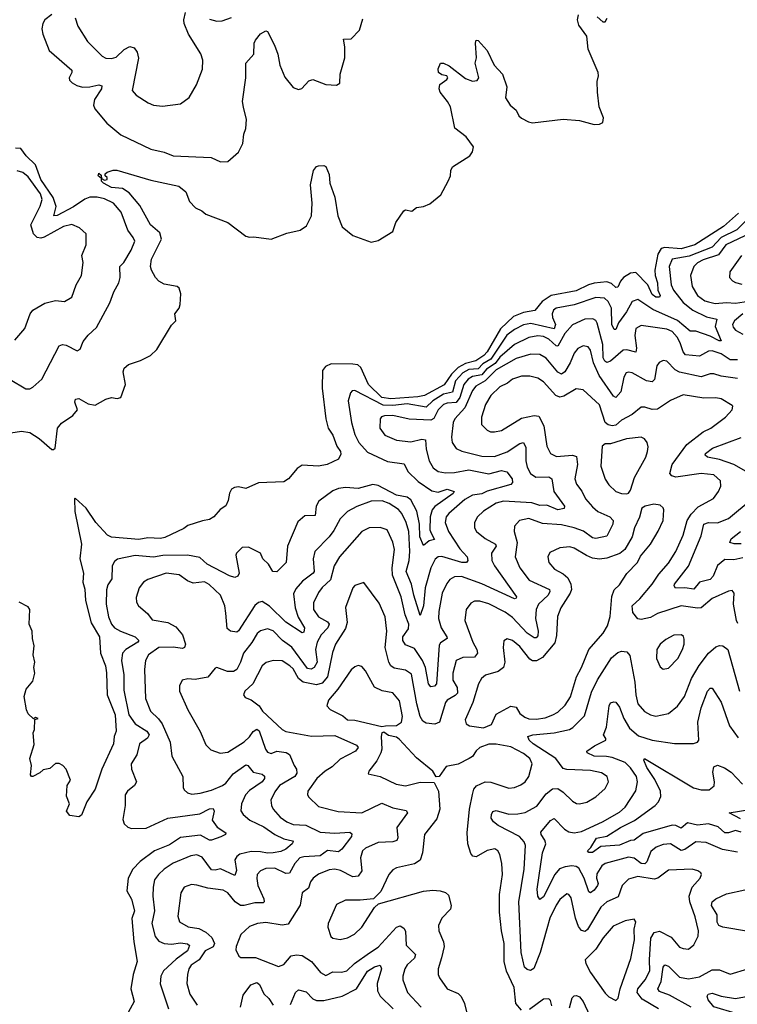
# Model space of a CAD drawing. Extents: x 1995161 to 2088924, y 769148 to 906007.
# Tile 186 of 256: x 2068158 to 2072114, y 804600 to 810025. Entities that reach past the tile are written whole.
import ezdxf

# ---------------------------------------------------------------- set-up
doc = ezdxf.new("R2010")
doc.units = 0

msp = doc.modelspace()

# ---------------------------------------------------------------- linework, layer by layer
at = {"layer": '0CON20XD'}
for points in [[(2068215, 807750), (2068265, 807717.5), (2068335, 807656.7), (2068345, 807656.7), (2068353.3, 807665), (2068367.5, 807775), (2068388.2, 807801.8), (2068451.9, 807845), (2068476.9, 807875), (2068462.7, 807917.3), (2068465.8, 807934.2), (2068485, 807937.5), (2068535, 807908.5), (2068575, 807901.8), (2068632.5, 807935), (2068665, 807943.1), (2068695, 807937.1), (2068715, 807942.9), (2068741.5, 808015), (2068729.4, 808085), (2068734.6, 808105.4), (2068758, 808125), (2068825, 808147.1), (2068880, 808175), (2068915, 808207.5), (2068995, 808342.2), (2069018.6, 808365), (2069014.3, 808405), (2069036.7, 808435), (2069043.3, 808455), (2069045.9, 808514.1), (2069037.9, 808545), (2069025.9, 808555.9), (2068955, 808568.1), (2068925.7, 808585), (2068907.3, 808605), (2068885.7, 808645), (2068879.8, 808665), (2068884, 808705), (2068939.2, 808815), (2068930.5, 808850.5), (2068880, 808895), (2068820.6, 809000.6), (2068760.9, 809070.9), (2068725, 809094.4), (2068665, 809100.6), (2068620, 809125), (2068610, 809135), (2068610, 809150), (2068590, 809165), (2068595, 809180), (2068608.3, 809168.3), (2068610, 809150), (2068625, 809140), (2068640, 809145), (2068640, 809155), (2068630, 809165), (2068630, 809175), (2068640, 809185), (2068673.9, 809196.1), (2068693.9, 809196.1), (2068881.4, 809141.4), (2069035, 809107.9), (2069075, 809076.2), (2069094, 809024), (2069127.9, 808987.9), (2069162.3, 808972.3), (2069185, 808954), (2069305, 808907.5), (2069405, 808832), (2069425, 808826.7), (2069449.3, 808829.3), (2069545, 808816.2), (2069631.7, 808848.3), (2069705, 808866), (2069740.2, 808889.8), (2069766.2, 808945), (2069770.4, 809015), (2069761.2, 809115), (2069778.8, 809195), (2069795, 809216.2), (2069805, 809220), (2069835, 809222.5), (2069845, 809216.7), (2069865, 809172.5), (2069868.6, 809125), (2069895, 809047.5), (2069911.5, 808945), (2069935, 808883.8), (2069995, 808836.7), (2070095, 808799.4), (2070135, 808808.9), (2070215, 808858.8), (2070232.1, 808907.9), (2070275, 808972.5), (2070285, 808976.7), (2070319.3, 808970.7), (2070345, 808990), (2070385, 808995.8), (2070419.3, 809010.7), (2070479.2, 809060.8), (2070519.4, 809135), (2070533.1, 809165), (2070535.6, 809195), (2070544.4, 809215), (2070640, 809275), (2070655, 809296.7), (2070660.6, 809325), (2070619.8, 809379.8), (2070557.7, 809427.7), (2070532.9, 809545), (2070517.1, 809575), (2070476.7, 809625), (2070471.2, 809645), (2070475, 809667.5), (2070513.3, 809695), (2070518, 809705), (2070513.3, 809715), (2070485, 809721.2), (2070466.7, 809735), (2070464.2, 809755), (2070477.5, 809785), (2070493.6, 809786.4), (2070525, 809771.1), (2070615, 809700.9), (2070655, 809686.9), (2070679.7, 809690.3), (2070689.2, 809705), (2070669.4, 809785), (2070677.1, 809815), (2070670.8, 809895), (2070675, 809912.5), (2070685, 809910), (2070735, 809856.2), (2070773.1, 809775), (2070820, 809725), (2070844.2, 809655), (2070835.8, 809595), (2070862, 809555), (2070895.7, 809525.7), (2070910, 809495), (2070925, 809482.5), (2070962.4, 809462.4), (2070985, 809457.7), (2071155, 809476.2), (2071245, 809468.8), (2071325, 809448.5), (2071355, 809448.6), (2071371.9, 809458.1), (2071375.6, 809485), (2071352.3, 809545), (2071342.9, 809625), (2071341.1, 809685), (2071349.2, 809715), (2071347.1, 809735), (2071292.7, 809862.7), (2071283.8, 809935), (2071240.8, 809995), (2071232.5, 810025), (2071238.3, 810051.7)], [(2068335, 810053.8), (2068296.2, 810025), (2068285.4, 810005), (2068280, 809975), (2068286.5, 809945), (2068321.1, 809855), (2068445, 809747.1), (2068445.8, 809734.2), (2068430.6, 809705), (2068432.7, 809692.7), (2068447.2, 809677.2), (2068472.4, 809662.4), (2068505, 809653.9), (2068545, 809654.6), (2068595, 809665.3), (2068610.3, 809660.3), (2068609.6, 809645), (2068571.2, 809585), (2068564.4, 809555), (2068573.1, 809533.1), (2068637.8, 809455), (2068715, 809390.6), (2068881.7, 809311.7), (2068955, 809295.5), (2069005, 809274.3), (2069213.9, 809266.1), (2069265, 809241.4), (2069305, 809244.2), (2069364.3, 809295.7), (2069387.9, 809342.1), (2069393.6, 809395), (2069404.5, 809425.5), (2069407.8, 809475), (2069392.5, 809542.5), (2069386.9, 809575), (2069405.5, 809705), (2069404.2, 809785), (2069448.5, 809835), (2069451.5, 809895), (2069457.9, 809912.1), (2069485, 809946.7), (2069515, 809963.3), (2069525, 809960), (2069563.3, 809885), (2069581.9, 809835), (2069591.5, 809775), (2069619.1, 809709.1), (2069665, 809651.2), (2069695, 809641.2), (2069713.9, 809646.1), (2069752.1, 809687.9), (2069775, 809696), (2069845, 809668), (2069905, 809663.8), (2069922.5, 809675), (2069924, 809725), (2069950, 809815), (2069951.2, 809875), (2069943, 809917), (2069985, 809920), (2070032.3, 809967.7), (2070049.5, 810030.5)], [(2068464.5, 810035), (2068479.1, 809989.1), (2068532.5, 809905), (2068613.8, 809823.8), (2068633.6, 809813.6), (2068665, 809811.5), (2068690.9, 809819.1), (2068735, 809861.4), (2068765, 809877.1), (2068789.7, 809869.7), (2068806.5, 809846.5), (2068813.2, 809813.2), (2068779.2, 809635), (2068799.7, 809609.7), (2068866.6, 809566.6), (2068895, 809554.4), (2068945, 809548.1), (2069045, 809562), (2069093, 809597), (2069133.5, 809666.5), (2069166.8, 809753.2), (2069167.5, 809802.5), (2069157, 809837), (2069089.6, 809945), (2069065.4, 810005), (2069062.5, 810025), (2069071.9, 810065)], [(2069205, 810028.5), (2069245, 810017.8), (2069275, 810018.1), (2069325, 810037.5)], [(2071340.7, 810040.7), (2071373, 810013), (2071385, 810012.5), (2071395.9, 810034.1)], [(2068105, 808041.8), (2068192, 807992), (2068215, 807991.5), (2068230, 808000), (2068280, 808045), (2068375, 808227.5), (2068394.3, 808235.7), (2068415, 808231.9), (2068475, 808200), (2068490.8, 808209.2), (2068508.3, 808251.7), (2068535, 808286.2), (2068580.9, 808329.1), (2068655.4, 808464.6), (2068677.1, 808525), (2068705.6, 808575), (2068711.5, 808605), (2068710.6, 808665), (2068731.9, 808688.1), (2068773.1, 808755), (2068792.2, 808805), (2068784.5, 808825), (2068754.2, 808865), (2068718.3, 808965), (2068676.2, 809015), (2068625, 809038.8), (2068585, 809047), (2068545, 809047.3), (2068516.5, 809036.5), (2068455.6, 808994.4), (2068365, 808946.8), (2068346.2, 808945), (2068360.2, 808995), (2068342.1, 809045), (2068275.1, 809145), (2068245.7, 809225), (2068193.7, 809275), (2068165.4, 809315), (2068135, 809316.8)], [(2068130.9, 808259.1), (2068186.8, 808323.2), (2068215.8, 808405), (2068231.2, 808425), (2068297.7, 808462.3), (2068355, 808477.1), (2068405, 808472.9), (2068445, 808496), (2068468.8, 808565), (2068498.5, 808615), (2068507.4, 808687.4), (2068501.5, 808725), (2068525.6, 808785), (2068524.2, 808845), (2068487.8, 808877.8), (2068445, 808897.5), (2068400.6, 808885), (2068293.9, 808826.1), (2068275, 808821.3), (2068254.5, 808825), (2068234.7, 808845), (2068218.9, 808895), (2068271.6, 808998.4), (2068282.1, 809035), (2068273.9, 809065), (2068205, 809158.5), (2068175, 809183.5), (2068145, 809192.5)], [(2072121.1, 808958.9), (2072038.4, 808885), (2071880.4, 808785), (2071805, 808763.1), (2071715, 808770.3), (2071694.9, 808765.1), (2071676.2, 808733.8), (2071658.9, 808645), (2071661.5, 808615), (2071674.8, 808575), (2071675.2, 808535), (2071688.2, 808505), (2071684.4, 808495.6), (2071665, 808496), (2071645, 808510.8), (2071620.6, 808565), (2071555, 808632.8), (2071525, 808628.1), (2071487.6, 808605), (2071469.3, 808585), (2071455, 808551.4), (2071445, 808549.5), (2071421.2, 808571.2), (2071395, 808580.5), (2071325, 808573.5), (2071293.8, 808563.8), (2071225, 808531.3), (2071087.2, 808505), (2071038.1, 808471.9), (2070997.7, 808422.2), (2070935, 808411.8), (2070880.9, 808389.1), (2070808.5, 808321.5), (2070734.5, 808195), (2070717, 808175), (2070672.5, 808145), (2070615, 808130.6), (2070575, 808109.5), (2070537.9, 808072.1), (2070497.3, 808012.7), (2070390.6, 807955), (2070353.2, 807946.8), (2070205, 807935.4), (2070155, 807943.9), (2070081.8, 808015), (2070039.3, 808109.3), (2070022.6, 808122.6), (2069995, 808127), (2069875, 808128.1), (2069844.5, 808115), (2069827.4, 808092.6), (2069825.2, 807995), (2069845.4, 807825.4), (2069858.1, 807775), (2069884.3, 807735), (2069906.2, 807675), (2069927.5, 807645), (2069929.3, 807630.7), (2069916.4, 807603.6), (2069852.5, 807575), (2069805, 807565.7), (2069715, 807570.8), (2069687.9, 807552.1), (2069640, 807495), (2069615, 807478.8), (2069475, 807472.5), (2069405, 807441.2), (2069365, 807452), (2069342.3, 807447.7), (2069325, 807437.5), (2069314.1, 807415.9), (2069308, 807375), (2069295, 807346.7), (2069264.3, 807325.7), (2069228.8, 807285), (2069205, 807270.8), (2069165.8, 807264.2), (2069085, 807237.5), (2069062.5, 807222.5), (2068958.6, 807171.4), (2068935, 807165.6), (2068865, 807169.4), (2068815, 807160.4), (2068665, 807173.5), (2068642.9, 807185), (2068577.1, 807255), (2068525, 807332.9), (2068465, 807388.8), (2068460, 807385), (2068462.4, 807315), (2068499.2, 807135), (2068490.3, 807055), (2068510, 806975), (2068505.8, 806925.8), (2068517.8, 806887.8), (2068520.5, 806825), (2068552.7, 806702.7), (2068598.3, 806625), (2068603.8, 806535), (2068630.5, 806465), (2068636.4, 806426.4), (2068640.8, 806305), (2068684, 806195), (2068690, 806105), (2068678.8, 806075), (2068675.6, 806035), (2068610.6, 805895), (2068573.8, 805785), (2068528.8, 805715), (2068498.3, 805641.7), (2068485, 805633.3), (2068435, 805640), (2068416.7, 805665), (2068432.5, 805705), (2068417, 805747), (2068420, 805805), (2068437.5, 805835), (2068413.8, 805895), (2068396.4, 805916.4), (2068375, 805927.5), (2068355, 805926.7), (2068325, 805900), (2068288.3, 805891.7), (2068270, 805875), (2068230, 805855), (2068222.5, 805855), (2068217.5, 805865), (2068224, 805915), (2068214.4, 805955), (2068238.3, 806031.7), (2068233.3, 806095), (2068240, 806115), (2068241.7, 806168.3), (2068260, 806175), (2068245, 806180), (2068235, 806172.5), (2068205, 806201.2), (2068195, 806222.5), (2068183.3, 806296.7), (2068193.3, 806336.7), (2068230, 806380), (2068242.5, 806425), (2068236.7, 806455), (2068241.2, 806485), (2068232, 806525), (2068237.5, 806575), (2068228, 806615), (2068226.8, 806656.8), (2068211.4, 806695), (2068214.3, 806775), (2068205, 806789.2), (2068156.2, 806815)], [(2072176.7, 808933.3), (2072112.2, 808867.8), (2072024.6, 808825.4), (2071975, 808771.8), (2071848.2, 808721.8), (2071755.5, 808705), (2071737.6, 808665), (2071750.4, 808565), (2071762.9, 808535), (2071815, 808467.2), (2071868.2, 808425), (2071945, 808388.5), (2072000.5, 808375), (2071991.2, 808335), (2072026, 808255), (2072014.3, 808255), (2071965, 808282.1), (2071885, 808309.1), (2071855, 808308.8), (2071785, 808368.3), (2071648.5, 808428.5), (2071565, 808482.9), (2071535, 808471.8), (2071502.4, 808415), (2071458.6, 808355), (2071445, 808318), (2071435, 808317.5), (2071423.3, 808345), (2071420, 808435), (2071402.9, 808472.9), (2071381.6, 808491.6), (2071335, 808493.8), (2071215.5, 808454.5), (2071115, 808436.4), (2071101.3, 808425), (2071092.7, 808405), (2071094.8, 808385), (2071111.7, 808345), (2071105, 808321.9), (2070975, 808351.3), (2070935, 808343.7), (2070885, 808318), (2070843.3, 808286.7), (2070754.6, 808155), (2070711.7, 808128.3), (2070685, 808102.1), (2070635, 808097.2), (2070601.5, 808078.5), (2070560.2, 808035), (2070545, 807973.3), (2070495, 807962), (2070435.1, 807924.9), (2070399.4, 807889.4), (2070295, 807908.2), (2070215, 807898.8), (2070161.9, 807901.9), (2070005, 807981.1), (2069990.7, 807979.3), (2069981.1, 807968.9), (2069968.2, 807925), (2069987.2, 807805), (2070005, 807740), (2070027.1, 807695), (2070075, 807641.8), (2070185, 807590.6), (2070277.2, 807577.2), (2070298.8, 807535), (2070355, 807480), (2070429.3, 807429.3), (2070465, 807422.7), (2070515, 807438.4), (2070554.2, 807425), (2070547.8, 807415), (2070447, 807343), (2070432.5, 807325), (2070420.1, 807285), (2070419.8, 807215), (2070426.7, 807195), (2070445, 807161.2), (2070415, 807153.7), (2070385, 807128), (2070363.4, 807175), (2070361.9, 807245), (2070346.6, 807316.6), (2070315, 807380), (2070294.6, 807394.6), (2070235, 807406), (2070135, 807458.7), (2070105, 807463.7), (2070025, 807441.4), (2069955, 807447), (2069915, 807442.7), (2069885, 807429.2), (2069807.1, 807372.9), (2069792.1, 807345), (2069787.1, 807292.9), (2069729.4, 807290.6), (2069691.3, 807258.7), (2069635.4, 807125), (2069626.7, 807035), (2069575, 806982), (2069554.5, 806984.5), (2069529.5, 807025), (2069499.5, 807055), (2069485, 807086.2), (2069419.1, 807119.1), (2069385, 807117.1), (2069354.2, 807085), (2069350.6, 807075), (2069368.9, 806975), (2069361.1, 806958.9), (2069345, 806952.2), (2069315, 806961.2), (2069192.2, 807025), (2069151.8, 807061.8), (2069084.1, 807074.1), (2068946.5, 807073.5), (2068895, 807064.1), (2068795, 807072), (2068698.1, 807051.9), (2068680.1, 807039.9), (2068668.2, 807015), (2068666.1, 806943.9), (2068645, 806911.2), (2068637, 806883), (2068635.4, 806805), (2068647.1, 806735), (2068663.8, 806695), (2068680.6, 806675), (2068714.3, 806655), (2068795, 806624.7), (2068814.6, 806605), (2068810.4, 806595), (2068744.2, 806555.8), (2068725.7, 806534.3), (2068719.7, 806495), (2068733.2, 806415), (2068731.5, 806331.5), (2068759.7, 806195), (2068794.6, 806145), (2068858.5, 806105), (2068871.2, 806085), (2068863, 806067), (2068819.6, 806035), (2068804.7, 805975), (2068773.1, 805925), (2068774.6, 805895), (2068801.5, 805825), (2068791.1, 805805), (2068751.8, 805775), (2068738.9, 805755), (2068739.6, 805695), (2068727.5, 805617.5), (2068734.4, 805595), (2068755.3, 805575.3), (2068775, 805568.4), (2068855, 805570.8), (2068975.6, 805625), (2069151.3, 805648.7), (2069205, 805676.2), (2069225, 805679.2), (2069230, 805665), (2069220, 805615), (2069246.2, 805576.2), (2069294.3, 805545), (2069291.9, 805535), (2069267.5, 805522.5), (2069215, 805503.5), (2069205, 805503.6), (2069155, 805532.4), (2069045, 805518.8), (2068985, 805479.5), (2068900.9, 805445), (2068823, 805387), (2068782.4, 805345), (2068755.8, 805295), (2068748.7, 805225), (2068775, 805179.2), (2068791.8, 805115), (2068777.2, 805072.8), (2068787.8, 804945), (2068805.6, 804835), (2068783.6, 804765), (2068770.5, 804685), (2068788.9, 804615), (2068756.7, 804555)], [(2072155.8, 808834.2), (2072051.6, 808785), (2072010.8, 808729.2), (2071925, 808701.7), (2071894.6, 808685), (2071874.7, 808665), (2071855.3, 808615), (2071865.4, 808555), (2071895, 808506.2), (2071935, 808476.9), (2071955, 808469.7), (2071991.8, 808461.8), (2072055, 808467.4), (2072105, 808464), (2072175.7, 808475)], [(2072137.5, 808725), (2072073.1, 808635), (2072070.6, 808605), (2072086.7, 808586.7), (2072105, 808577.3), (2072138.3, 808568.3)], [(2072115, 808151.1), (2072075, 808151.7), (2072025, 808184.3), (2071975, 808199.8), (2071955, 808198.4), (2071905, 808170.6), (2071829.1, 808179.1), (2071815.2, 808195.2), (2071800, 808245), (2071783.3, 808275), (2071755, 808306.4), (2071725, 808320.5), (2071585, 808340.4), (2071555, 808324.3), (2071548.4, 808285), (2071559.3, 808215), (2071555, 808193.6), (2071505, 808205.2), (2071485, 808203.9), (2071415, 808143.4), (2071395, 808136.1), (2071383.7, 808143.7), (2071375, 808161.9), (2071372.3, 808235), (2071342.3, 808352.3), (2071335, 808366.9), (2071317.3, 808377.3), (2071274, 808375), (2071205, 808343.2), (2071163.1, 808296.9), (2071125, 808226.2), (2071115, 808227.2), (2071075.3, 808265.3), (2071045, 808280.4), (2071015, 808283.7), (2070965, 808274), (2070885, 808235.7), (2070805, 808165.4), (2070778.4, 808131.6), (2070731.2, 808098.8), (2070705, 808067.7), (2070655, 808059.1), (2070630.9, 808045), (2070607.3, 808015), (2070585, 807944.2), (2070565, 807915.4), (2070515, 807913), (2070494.9, 807905.1), (2070465, 807876), (2070441.4, 807828.6), (2070425, 807817.8), (2070305, 807823.8), (2070215, 807844), (2070168.5, 807841.5), (2070152.6, 807837.4), (2070145, 807826.7), (2070142.7, 807775), (2070170.8, 807735), (2070235, 807708.5), (2070315, 807700), (2070375, 807714.7), (2070395, 807709.6), (2070399.4, 807659.4), (2070416, 807595), (2070437.3, 807555), (2070465, 807536), (2070505, 807529.2), (2070555, 807530), (2070635, 807544.8), (2070745, 807522.2), (2070815, 807542), (2070843, 807533), (2070872.5, 807495), (2070874.1, 807475), (2070865.9, 807464.1), (2070735, 807426.9), (2070705, 807413), (2070655.1, 807404.9), (2070612.3, 807382.3), (2070523.8, 807305), (2070509.6, 807285), (2070504.1, 807255), (2070521.9, 807205), (2070585, 807109.6), (2070625.2, 807065.2), (2070629.2, 807045), (2070620.8, 807035), (2070595.9, 807034.1), (2070485, 807067.8), (2070465, 807064.7), (2070448, 807052), (2070425, 807005.6), (2070392.8, 806895), (2070385, 806796), (2070365, 806742), (2070330.1, 806855), (2070319, 806915), (2070288, 806985), (2070305.5, 807045), (2070309, 807095), (2070302.7, 807205), (2070288, 807255), (2070265, 807303.6), (2070246.9, 807326.9), (2070195, 807358.6), (2070156, 807374), (2070095, 807372.4), (2070016.7, 807343.3), (2069964.4, 807315), (2069924.3, 807275.7), (2069890.1, 807209.9), (2069865, 807175.5), (2069785.5, 807095), (2069775.3, 807054.7), (2069780.9, 806985), (2069776.8, 806975), (2069718, 806932), (2069680, 806890), (2069668.2, 806861.8), (2069677.6, 806785), (2069693.6, 806733.6), (2069727.5, 806675), (2069725, 806651.2), (2069715, 806646.2), (2069625, 806706), (2069535, 806794.1), (2069495, 806819.5), (2069475, 806814.5), (2069455, 806798.2), (2069365, 806658.1), (2069355, 806651.1), (2069320, 806655), (2069301.3, 806671.3), (2069295.2, 806755.3), (2069288.2, 806795), (2069265.4, 806855), (2069203.6, 806913.7), (2069177.2, 806927.2), (2069115, 806920.5), (2069084, 806934), (2069037.2, 806967.2), (2068965, 806975.4), (2068865, 806941.1), (2068841.4, 806925), (2068816, 806894), (2068800.6, 806840.6), (2068802.9, 806815), (2068812.3, 806795), (2068863.3, 806753.3), (2068887.8, 806717.8), (2068975, 806703.9), (2069019.7, 806679.7), (2069056.6, 806635), (2069072.1, 806585), (2069067.5, 806565), (2069055, 806560.4), (2069005, 806568.2), (2068924.5, 806565.5), (2068868.9, 806525), (2068851.5, 806495), (2068845.4, 806444.6), (2068850.9, 806285), (2068879.2, 806215), (2068923.4, 806173.4), (2068943.7, 806145), (2068988.2, 806045), (2068997, 805967), (2069058, 805855), (2069060, 805795), (2069065, 805781.2), (2069083.3, 805765), (2069107.9, 805757.9), (2069152.7, 805762.7), (2069215, 805779), (2069275.6, 805805), (2069295, 805817.9), (2069335, 805870.4), (2069405, 805920), (2069415, 805915.8), (2069445, 805879.6), (2069495, 805867.1), (2069506.9, 805856.9), (2069507.3, 805845), (2069494.7, 805825), (2069425, 805777.9), (2069403.2, 805755), (2069380.6, 805705), (2069376.8, 805666.8), (2069390.5, 805645), (2069427.8, 805615), (2069505, 805577.3), (2069565, 805536.1), (2069615, 805511.1), (2069661.4, 805501.4), (2069665.5, 805495), (2069659.6, 805485), (2069625, 805454.8), (2069598, 805442), (2069555, 805435.2), (2069525, 805432.1), (2069485, 805440.4), (2069435, 805441.2), (2069372.7, 805427.3), (2069355.2, 805414.7), (2069345, 805396.7), (2069352.7, 805337.3), (2069345, 805309.2), (2069265, 805347.2), (2069235, 805338.8), (2069215, 805340.8), (2069165, 805410.8), (2069135, 805424), (2069102.6, 805417.4), (2069005, 805378), (2068955, 805345.4), (2068922.7, 805315), (2068901.8, 805285), (2068894, 805246), (2068892.8, 805195), (2068901.4, 805115), (2068887.6, 805045), (2068905, 804974.2), (2068925, 804947.9), (2068954.8, 804934.8), (2068995, 804930.9), (2069045, 804938.6), (2069083, 804933), (2069094.5, 804924.5), (2069082.7, 804895), (2069020.5, 804849.5), (2068951.1, 804785), (2068935.5, 804755), (2068933.2, 804713.2), (2068979.1, 804575)], [(2072145, 808404.1), (2072098.9, 808365), (2072088.4, 808345), (2072090.4, 808330.4), (2072103.6, 808315), (2072145, 808292.3)], [(2072115, 808048.1), (2072025, 808060.9), (2071985, 808073.8), (2071965, 808073.9), (2071915, 808057.2), (2071795, 808083.8), (2071770.8, 808095), (2071725, 808144.4), (2071705, 808146.7), (2071683.3, 808136.7), (2071671.2, 808118.8), (2071657.3, 808042.7), (2071645, 808029.5), (2071614.4, 808035), (2071535, 808078.8), (2071515, 808083.5), (2071501.5, 808078.5), (2071487.7, 808055), (2071471.3, 807975), (2071445, 807944.3), (2071430.8, 807950.8), (2071352.1, 808065), (2071321.6, 808135), (2071304.7, 808204.7), (2071291.7, 808221.7), (2071265, 808228.8), (2071235, 808213.5), (2071215, 808186.9), (2071192.4, 808135), (2071163.5, 808085), (2071145, 808071.6), (2071125, 808082.8), (2071061, 808161), (2071025, 808181.2), (2070975, 808182.5), (2070895, 808157.8), (2070785.7, 808095), (2070724.5, 808035.5), (2070673.6, 808006.4), (2070655, 807981.1), (2070613, 807887), (2070556.2, 807825), (2070546.9, 807805), (2070537.7, 807725), (2070541.8, 807695), (2070565, 807663.3), (2070595, 807648.2), (2070705, 807620.3), (2070775, 807618.8), (2070845, 807643.6), (2070915, 807689.2), (2070936, 807695), (2070948.3, 807668.3), (2070948.4, 807595), (2070955, 807559.2), (2070974.6, 807525), (2071004.3, 807505), (2071075, 807505.5), (2071090.8, 807495), (2071102, 807425), (2071162.2, 807345), (2071159.1, 807330.9), (2071125.3, 807324.7), (2071065, 807350.4), (2071025, 807348.7), (2070982.2, 807362.2), (2070825, 807372.9), (2070785, 807361.1), (2070715, 807317.9), (2070682.5, 807285), (2070665.6, 807255), (2070665.6, 807225), (2070676.9, 807205), (2070725, 807166.1), (2070781.1, 807135), (2070784.5, 807125), (2070759.4, 807085), (2070761.6, 807045), (2070776.3, 807015), (2070897.1, 806845), (2070895, 806837.5), (2070885, 806834.5), (2070705, 806917.2), (2070593.1, 806956.9), (2070554.7, 806955.3), (2070529.3, 806940.7), (2070512, 806918), (2070487.3, 806865), (2070468.1, 806765), (2070467.3, 806725), (2070482.3, 806675), (2070513.6, 806625), (2070514.4, 806615), (2070477.6, 806592.4), (2070470.4, 806579.6), (2070456.4, 806365), (2070445, 806353.3), (2070425, 806350), (2070412.3, 806365), (2070395.2, 806455), (2070379.6, 806495), (2070335, 806560.6), (2070285, 806581.4), (2070270, 806605), (2070269.5, 806625), (2070301.1, 806668.9), (2070302.9, 806695), (2070282.7, 806745), (2070262, 806845), (2070213.7, 806965), (2070211.9, 807005), (2070223.5, 807105), (2070215, 807146), (2070197.3, 807187.3), (2070184.4, 807215), (2070145, 807227.9), (2070085, 807224.6), (2070045, 807204.6), (2069920.7, 807065), (2069891.8, 807015), (2069871.7, 806938.3), (2069825, 806896.2), (2069805, 806868.9), (2069777.8, 806812.2), (2069778, 806775), (2069804.7, 806735), (2069855, 806707.6), (2069863.5, 806695), (2069856.2, 806675), (2069820.7, 806635), (2069797.3, 806595), (2069789.6, 806555), (2069797.4, 806485), (2069781.1, 806455), (2069765, 806446.4), (2069745, 806450.3), (2069658.3, 806568.3), (2069607.7, 806605), (2069555, 806657.3), (2069525, 806669.1), (2069485, 806658.2), (2069467.3, 806642.8), (2069437.3, 806592.7), (2069391.1, 806535), (2069375, 806486), (2069354.7, 806445.3), (2069337.2, 806432.8), (2069303.8, 806433.8), (2069245, 806455.7), (2069235, 806452), (2069195, 806401.9), (2069125, 806390), (2069085, 806393.3), (2069054.6, 806385.4), (2069039.4, 806355), (2069040, 806325), (2069085, 806222), (2069153.9, 806103.9), (2069185, 806028.8), (2069212.4, 806002.4), (2069263.8, 805983.8), (2069305, 805989.2), (2069395, 806045.3), (2069425, 806073.1), (2069445, 806102.7), (2069465, 806116.7), (2069477.5, 806107.5), (2069513.3, 806005), (2069525, 805989.6), (2069545, 805981.8), (2069575.9, 805994.1), (2069627.9, 805987.9), (2069645, 805976.9), (2069670.4, 805915), (2069684.4, 805895), (2069686.9, 805873.1), (2069674.7, 805855), (2069591.1, 805805), (2069565, 805771.1), (2069543.6, 805725), (2069546.4, 805695), (2069556.4, 805675), (2069595, 805631.8), (2069630.6, 805605), (2069665, 805590), (2069736.3, 805586.3), (2069815, 805549), (2069896.2, 805543.8), (2069978, 805548), (2069989.7, 805539.7), (2069987.8, 805525), (2069933.8, 805455), (2069915, 805440), (2069855, 805447.5), (2069815, 805417.6), (2069725, 805413.4), (2069703.3, 805406.7), (2069675, 805376.4), (2069645, 805321.8), (2069625, 805321.2), (2069565, 805349.3), (2069515, 805348.8), (2069485, 805336.2), (2069467.9, 805315), (2069466.1, 805293.9), (2069471.9, 805255), (2069505, 805181.2), (2069506.2, 805165), (2069500.3, 805159.7), (2069455, 805159.7), (2069395, 805143.9), (2069375, 805144.3), (2069345.9, 805165), (2069305, 805213.8), (2069280.5, 805229.5), (2069195, 805239.7), (2069135, 805257.1), (2069105, 805259.5), (2069065.8, 805245), (2069046.2, 805213.8), (2069030, 805085), (2069038.9, 805055), (2069086.4, 805026.3), (2069145, 805017.5), (2069185, 804997.8), (2069217.7, 804967.7), (2069232.7, 804935), (2069224.2, 804915.8), (2069180, 804895), (2069148.1, 804845), (2069103.9, 804815), (2069090.9, 804795), (2069082.7, 804765), (2069080, 804715), (2069096.2, 804655), (2069136.5, 804595)], [(2072117.5, 806697.5), (2072109.5, 806715), (2072094, 806805), (2072096.7, 806865), (2072085, 806879.2), (2072065, 806876.7), (2071975, 806835.4), (2071915.5, 806784.5), (2071895, 806782.2), (2071805, 806795.9), (2071675, 806752.5), (2071635, 806731.3), (2071585, 806719.6), (2071565, 806723.3), (2071539, 806759), (2071533.6, 806796.4), (2071576.4, 806833.6), (2071644.4, 806915.6), (2071680.7, 806969.3), (2071735, 807030.5), (2071775.3, 807095), (2071816.2, 807185), (2071838.6, 807265), (2071858.9, 807301.1), (2071898.8, 807341.2), (2071982.6, 807387.4), (2072010, 807425), (2072022.9, 807455), (2072020.8, 807485), (2071985, 807516.9), (2071915, 807524.1), (2071775.3, 807505.3), (2071752.4, 807512.4), (2071741.9, 807525), (2071755.4, 807575), (2071836, 807684), (2071925, 807754.6), (2071967.8, 807775), (2072049.2, 807835), (2072086, 807875), (2072090, 807895), (2072085, 807900), (2072025, 807935.4), (2071995, 807941.1), (2071929.5, 807939.5), (2071815, 807957.9), (2071745, 807926.2), (2071675, 807878.6), (2071645, 807876.6), (2071605, 807890.4), (2071585, 807889.5), (2071535, 807849.1), (2071475, 807818.7), (2071445, 807790.3), (2071425, 807786.4), (2071402.9, 807792.9), (2071386.3, 807806.3), (2071355, 807902.2), (2071265, 807985.5), (2071225, 807990.9), (2071158.6, 807951.4), (2071135, 807945.7), (2071114.5, 807954.5), (2071045, 808030.5), (2071015, 808050.4), (2070970.5, 808060.5), (2070925, 808060.6), (2070875, 808044.7), (2070847.1, 808022.9), (2070805, 808002.5), (2070756.1, 807955), (2070725.3, 807905), (2070703.2, 807835), (2070704.5, 807795), (2070735, 807762.9), (2070753.8, 807753.8), (2070775, 807754.6), (2070815, 807761.5), (2070925, 807830), (2070995, 807844.7), (2071019.8, 807839.8), (2071047.8, 807787.8), (2071063.9, 807675), (2071083.5, 807635), (2071118, 807618), (2071205, 807626.5), (2071227.6, 807617.6), (2071233.5, 807575), (2071218.2, 807495), (2071227.3, 807465), (2071257.3, 807427.3), (2071277.5, 807385), (2071315, 807340.4), (2071345, 807315.9), (2071410.6, 807285), (2071429.1, 807265), (2071427.1, 807245), (2071395, 807179.6), (2071335, 807166.5), (2071315, 807170.8), (2071266.3, 807206.3), (2071215, 807224.4), (2071145, 807242.5), (2071039.4, 807249.4), (2070965, 807276), (2070914, 807265), (2070886.7, 807235), (2070883.5, 807205), (2070900.8, 807145), (2070890.4, 807065), (2070916.1, 807005), (2070966.5, 806936.5), (2071078.5, 806885), (2071080.8, 806875), (2071070.9, 806855), (2071017.8, 806805), (2071005, 806776), (2071001.7, 806725), (2071016.8, 806655), (2071015, 806630), (2071005, 806619.1), (2070995, 806619.6), (2070955, 806644.8), (2070875, 806731), (2070835, 806760.4), (2070745, 806805.9), (2070695, 806821.2), (2070665, 806821.1), (2070645, 806810.8), (2070618.9, 806775), (2070611.2, 806715), (2070656.1, 806595), (2070678.2, 806555), (2070681.5, 806535), (2070665, 806512.5), (2070601.5, 806511.5), (2070564.5, 806495), (2070546.7, 806425), (2070546.4, 806386.4), (2070570, 806345), (2070571.6, 806315), (2070559, 806301), (2070515, 806276.6), (2070505, 806263.5), (2070473, 806155), (2070446.9, 806143.1), (2070399.4, 806149.4), (2070379.9, 806159.9), (2070365.7, 806185.7), (2070346.7, 806255), (2070318.2, 806418.2), (2070285, 806441.9), (2070221.8, 806451.8), (2070205, 806464.2), (2070192.7, 806485), (2070172.7, 806565), (2070181.8, 806655), (2070172.9, 806735), (2070140.5, 806810.5), (2070055, 806923.3), (2070005, 806908), (2069994.4, 806895), (2069953.7, 806786.3), (2069962.9, 806702.9), (2069955, 806671.1), (2069898.8, 806585), (2069882.3, 806537.7), (2069854.8, 806405), (2069825, 806368.5), (2069795, 806359.7), (2069720.8, 806375), (2069695.7, 806395), (2069665, 806448.5), (2069647.9, 806465), (2069605, 806491.8), (2069555, 806494.6), (2069516.9, 806483.1), (2069495, 806465.7), (2069443.8, 806366.2), (2069400, 806325), (2069391.8, 806305), (2069401, 806291), (2069435, 806277.5), (2069477.5, 806245), (2069496.7, 806215), (2069604.3, 806115), (2069625, 806103.5), (2069766.5, 806076.5), (2069895, 806080.8), (2070015, 806028)], [(2068085, 807744.3), (2068168.3, 807758.3), (2068215, 807750)], [(2071505, 807412.5), (2071515, 807416.2), (2071525, 807433.3), (2071547.6, 807502.4), (2071609.6, 807615), (2071619.1, 807645), (2071622.1, 807672.1), (2071616.9, 807695), (2071602.5, 807715), (2071585, 807725.5), (2071504.1, 807715.9), (2071415, 807688.2), (2071385, 807688.6), (2071370, 807675), (2071360.9, 807565), (2071385, 807494.2), (2071405, 807461.4), (2071444, 807425), (2071475, 807414.4), (2071505, 807412.5)], [(2072162.2, 807535), (2072094.9, 807574.9), (2072015, 807601.1), (2071949.2, 807615), (2071937.8, 807625), (2071939.5, 807635), (2071976.9, 807665), (2072135, 807722.5)], [(2072145, 807059.7), (2072095, 807049.7), (2072045, 807050), (2072005, 807016.9), (2071981.5, 806958.5), (2071965, 806940), (2071905.6, 806925), (2071875, 806887.1), (2071825.2, 806895.2), (2071773.5, 806893.5), (2071765.6, 806905), (2071768.5, 806915), (2071845, 807014.5), (2071915, 807180.6), (2071930.4, 807245), (2071955, 807254.8), (2072005, 807252.9), (2072065, 807276.1), (2072195.2, 807384.7)], [(2070715, 806123.6), (2070759, 806141), (2070785, 806197.8), (2070865, 806242.2), (2070895, 806237.1), (2070915, 806203.1), (2070942.3, 806182.3), (2070965, 806173.1), (2071005, 806170.4), (2071055, 806177.7), (2071097.5, 806195), (2071125, 806210.5), (2071165, 806247.8), (2071195.4, 806295), (2071227.7, 806405), (2071255, 806456), (2071295, 806555.7), (2071374.7, 806645.3), (2071398.2, 806685), (2071413.4, 806736.6), (2071423.3, 806846.7), (2071435, 806883.8), (2071465, 806912), (2071505.5, 806974.5), (2071563.1, 807035), (2071581.1, 807068.9), (2071635.6, 807135), (2071677.5, 807207.5), (2071705.4, 807265), (2071708.6, 807325), (2071705, 807336.2), (2071689.3, 807349.3), (2071653.6, 807356.4), (2071605.6, 807344.4), (2071586.9, 807333.1), (2071575, 807283.3), (2071547.1, 807225), (2071534.6, 807175.4), (2071493.3, 807106.7), (2071466.3, 807083.7), (2071395, 807057.5), (2071355, 807052.1), (2071315, 807058.5), (2071282.1, 807072.1), (2071215, 807113.5), (2071191.1, 807121.1), (2071135.8, 807115.8), (2071079.8, 807090.2), (2071068.8, 807065), (2071074.5, 807035), (2071106.7, 806996.7), (2071155, 806972), (2071180.2, 806950.2), (2071197.1, 806915), (2071199.4, 806885), (2071192.8, 806865), (2071141.5, 806785), (2071122.7, 806737.3), (2071117.8, 806632.2), (2071109, 806591), (2071039.8, 806510.2), (2071007.1, 806492.9), (2070985, 806493.3), (2070971, 806501), (2070915, 806571.8), (2070875, 806604.5), (2070845, 806612.9), (2070827, 806603), (2070823.3, 806566.7), (2070832.3, 806485), (2070824.7, 806455.3), (2070796.5, 806433.5), (2070726.4, 806413.6), (2070704.8, 806395.3), (2070687.7, 806365), (2070656.8, 806263.2), (2070613.1, 806166.9), (2070618.9, 806145), (2070636.9, 806135), (2070715, 806123.6)], [(2072135, 807137.2), (2072097.1, 807137.1), (2072072.9, 807145), (2072080.9, 807165), (2072131.3, 807205)], [(2071705, 806446), (2071735, 806452.9), (2071785.5, 806505), (2071812.2, 806555), (2071821.4, 806585), (2071821.7, 806611.7), (2071816.9, 806626.9), (2071805.6, 806635.6), (2071765, 806634.3), (2071720.2, 806609.8), (2071688.1, 806585), (2071670.5, 806555), (2071667.8, 806505), (2071688.9, 806458.9), (2071705, 806446)], [(2071679.4, 804575), (2071588.9, 804628.9), (2071562.9, 804665), (2071566.1, 804685), (2071606.5, 804735), (2071632, 804785), (2071629.4, 804845), (2071638.1, 804965), (2071655, 804996.2), (2071685, 805002), (2071750.1, 804970.1), (2071795.4, 804915.4), (2071815, 804906.9), (2071845, 804904.4), (2071875, 804928), (2071898.2, 804975), (2071900.4, 805005), (2071882.6, 805082.6), (2071852.7, 805165), (2071848.8, 805195), (2071865.2, 805244.8), (2071909.2, 805295), (2071916.7, 805315), (2071913.8, 805323.8), (2071896.7, 805335), (2071864.4, 805344.4), (2071735, 805339.5), (2071675.4, 805295), (2071655, 805289), (2071565, 805304.2), (2071515, 805288.8), (2071479.6, 805255), (2071457.2, 805192.8), (2071395.2, 805164.8), (2071362.5, 805135), (2071287.7, 805012.3), (2071275, 805001.8), (2071255, 805007.3), (2071239.5, 805029.5), (2071221.9, 805075), (2071197.4, 805187.4), (2071186, 805205), (2071175, 805208.6), (2071135, 805176.5), (2071115, 805146.7), (2071080.5, 805075), (2071064, 805015), (2071027.4, 804885), (2070992.6, 804797.4), (2070974.4, 804785.6), (2070955, 804791.8), (2070940.8, 804805), (2070922.9, 804885), (2070909.5, 805165), (2070938.6, 805345), (2070946.5, 805475), (2070939.1, 805495), (2070912.9, 805525), (2070796.7, 805585), (2070769.4, 805605), (2070757.8, 805625), (2070758.5, 805645), (2070767.2, 805662.8), (2070785, 805668.5), (2070855, 805648.3), (2070905, 805648.8), (2070945, 805657.1), (2071008.4, 805691.6), (2071060.3, 805759.7), (2071095, 805787.5), (2071125, 805788.9), (2071155, 805768.1), (2071205, 805718.6), (2071226.8, 805706.8), (2071245, 805704.3), (2071285, 805714.4), (2071335, 805742.2), (2071385, 805789.2), (2071403.3, 805825), (2071396.7, 805855), (2071365.4, 805875.4), (2071305, 805888.4), (2071175, 805892.9), (2071155, 805898.5), (2071113.2, 805955), (2070988.8, 806035), (2070966.9, 806055), (2070960, 806075), (2070986.7, 806085), (2071103.8, 806096.2), (2071188.6, 806115), (2071207.9, 806125), (2071271.2, 806188.8), (2071310.3, 806319.7), (2071343, 806387), (2071420.6, 806509.4), (2071455, 806537.7), (2071475, 806546.2), (2071505, 806541.8), (2071522, 806522), (2071549.2, 806375), (2071553.8, 806305), (2071566.5, 806255), (2071603.3, 806213.3), (2071635, 806195.5), (2071665, 806187.5), (2071735, 806201.4), (2071785, 806241.9), (2071823.6, 806296.4), (2071861.2, 806395), (2071903.1, 806466.9), (2071955, 806535.4), (2071995, 806568.9), (2072015, 806576.2), (2072035, 806575.5), (2072062.2, 806555), (2072126.7, 806325)], [(2070155, 806131.2), (2070175, 806134), (2070235, 806136.7), (2070262.5, 806155), (2070267.8, 806185), (2070251.5, 806271.5), (2070215, 806315.5), (2070156.7, 806326.7), (2070115, 806346.7), (2070065, 806438), (2070045, 806462), (2070025, 806466.9), (2070005, 806460), (2069985, 806442.9), (2069912.9, 806337.1), (2069860, 806275), (2069851.2, 806245), (2069870, 806225), (2069939.2, 806189.2), (2069965, 806168.2), (2070005.3, 806165.3), (2070155, 806131.2)], [(2072115, 805439.1), (2072033.1, 805453.1), (2071942, 805492), (2071885, 805494.7), (2071825, 805453.8), (2071805, 805447.8), (2071745, 805483.5), (2071705, 805481.1), (2071667.1, 805465), (2071638.1, 805441.9), (2071615.2, 805384.8), (2071605, 805373.5), (2071585, 805376.2), (2071545, 805404.8), (2071515, 805411), (2071385, 805376.2), (2071367.4, 805362.6), (2071340.3, 805319.7), (2071338.8, 805295), (2071347.5, 805265), (2071343.4, 805255), (2071325, 805228.5), (2071305, 805213.5), (2071295, 805219.2), (2071269.5, 805295), (2071239.8, 805349.8), (2071225, 805360), (2071202.3, 805362.3), (2071165, 805358.1), (2071133.9, 805346.2), (2071107.7, 805315), (2071045, 805192.5), (2071025, 805178), (2071013.8, 805195), (2071011.6, 805235), (2071041, 805435), (2071058.9, 805485), (2071053.1, 805505), (2071032.2, 805535), (2071031.6, 805548.4), (2071085, 805612.7), (2071105, 805623.5), (2071162.1, 805565), (2071185, 805549.4), (2071215, 805544.1), (2071255, 805551.2), (2071370.5, 805605), (2071465, 805659.3), (2071495, 805686.4), (2071554.2, 805775.8), (2071564.1, 805825), (2071558.4, 805855), (2071525, 805903.4), (2071495, 805931.9), (2071425, 805959.5), (2071392.5, 805965), (2071325, 805967.6), (2071286.2, 805985), (2071283.8, 805995), (2071326, 806025), (2071390, 806055), (2071390, 806065), (2071376, 806085), (2071393.7, 806126.3), (2071408.1, 806245), (2071415, 806261.2), (2071433, 806267), (2071445, 806264), (2071465, 806238), (2071488.8, 806175), (2071520.6, 806120.6), (2071569.9, 806079.9), (2071645, 806055.8), (2071767.5, 806037.5), (2071873.2, 806036.8), (2071894.4, 806045), (2071901.2, 806055), (2071896.8, 806155), (2071915, 806232.9), (2071950, 806325), (2071965, 806342), (2071975, 806342), (2072025.3, 806265), (2072071.8, 806135), (2072118.3, 806068.3)], [(2070470, 805855), (2070453.3, 805853.3), (2070436.2, 805885), (2070345, 805958.5), (2070251, 806061), (2070235, 806071.1), (2070191.5, 806081.5), (2070165, 806100), (2070153.9, 806096.1), (2070150, 806075), (2070154.5, 806005), (2070149.5, 805985), (2070127.8, 805942.2), (2070083.3, 805885), (2070080, 805870), (2070145, 805855.7), (2070233.3, 805813.3), (2070285, 805802.9), (2070365.4, 805824.6), (2070442.3, 805822.3), (2070467.1, 805775), (2070474.1, 805675), (2070458.3, 805621.7), (2070389.4, 805535), (2070379.3, 805435), (2070365.8, 805394.2), (2070335, 805373.8), (2070235, 805352.5), (2070215, 805340), (2070193.1, 805315), (2070148.2, 805221.8), (2070108.1, 805181.9), (2070035, 805173.5), (2069955, 805174), (2069905, 805150), (2069858.1, 805045), (2069857.8, 805025), (2069874, 804974), (2069885, 804964.4), (2069925, 804956.9), (2069966, 804966), (2070003.8, 804986.2), (2070044.3, 805025), (2070115, 805133.8), (2070136.9, 805153.1), (2070385, 805222.7), (2070435, 805229.3), (2070475.8, 805225.8), (2070505, 805215.5), (2070521.7, 805201.7), (2070536.4, 805145), (2070532.5, 805125), (2070484.6, 805075), (2070467.1, 805035), (2070467.9, 805005), (2070493.9, 804945), (2070498.3, 804918.3), (2070483.8, 804856.2), (2070464.5, 804794.5), (2070464.5, 804765), (2070472.2, 804745), (2070515, 804685.8), (2070575, 804659.1), (2070592.7, 804642.7), (2070610.3, 804605), (2070625.6, 804544.4)], [(2070015, 806028), (2070024.6, 806015), (2070009.6, 805995), (2069925, 805950.6), (2069881, 805909), (2069841.8, 805885), (2069796.2, 805845), (2069746.9, 805775), (2069745.7, 805755), (2069752.1, 805742.1), (2069805, 805690.4), (2069913.1, 805663.1), (2070045, 805654.1), (2070155, 805708.5), (2070215, 805682.2), (2070288.1, 805668.1), (2070295.5, 805655), (2070237.6, 805575), (2070243.6, 805516.4), (2070236.6, 805503.4), (2070215, 805495.4), (2070135, 805491.2), (2070065, 805460.5), (2070047.7, 805445), (2070037.3, 805407.3), (2070043.4, 805335), (2070025, 805305.5), (2069995, 805301.4), (2069926.3, 805336.3), (2069895, 805344.3), (2069865, 805341.7), (2069805, 805316.6), (2069776.2, 805295), (2069762.1, 805275), (2069749.8, 805240.2), (2069715.6, 805215), (2069705, 805146.2), (2069637.9, 805042.1), (2069605, 805036.2), (2069515, 805051.3), (2069470, 805045), (2069425, 805029.1), (2069376.9, 804985), (2069350.8, 804919.2), (2069350.5, 804900.5), (2069365.7, 804865.7), (2069377.1, 804857.1), (2069458, 804858), (2069585, 804808.1), (2069615, 804819.2), (2069655, 804867.8), (2069685, 804872.9), (2069715, 804868.2), (2069766.3, 804836.3), (2069815.6, 804775), (2069845, 804758.9), (2069885, 804778.5), (2069932.1, 804777.9), (2069960.8, 804785), (2070004.5, 804825.5), (2070086.2, 804883.8), (2070135.2, 804914.8), (2070235.8, 805024.2), (2070255, 805031.9), (2070275, 805020), (2070285, 805003.8), (2070289.6, 804925), (2070340, 804875), (2070334.4, 804855), (2070295, 804816.9), (2070281.5, 804795), (2070269.5, 804755), (2070270.5, 804735), (2070296.7, 804665), (2070372.2, 804585)], [(2070925, 804568.1), (2070893.8, 804605), (2070883.4, 804693.4), (2070841.6, 804781.6), (2070828.6, 804835), (2070829.4, 804935), (2070813.5, 805005), (2070802.9, 805107.1), (2070802.9, 805205), (2070818.9, 805315), (2070816.7, 805375), (2070805, 805426.2), (2070794.2, 805445), (2070777.2, 805457.2), (2070735, 805448.2), (2070675, 805412.7), (2070655.5, 805415.5), (2070645, 805430.8), (2070629.4, 805485), (2070625.2, 805545), (2070637.2, 805675), (2070653.6, 805756.3), (2070662.3, 805785), (2070675.8, 805804.2), (2070725, 805825.6), (2070755, 805823.5), (2070855, 805791.5), (2070885, 805794.5), (2070921.7, 805808.3), (2070945, 805825.6), (2070965.4, 805855), (2070982.9, 805925), (2070970.8, 805955), (2070935, 805982.4), (2070865, 806018.1), (2070785, 806034), (2070745, 806034), (2070695, 806014.7), (2070674.1, 805995.9), (2070655, 805965.6), (2070636.5, 805953.5), (2070575, 805923.2), (2070509.1, 805910.9), (2070470, 805855)], [(2072135, 805549.1), (2072105, 805558.5), (2072065, 805544.8), (2072045, 805544.7), (2072008.3, 805578.3), (2071955, 805594.1), (2071895, 805587), (2071840.3, 805599.7), (2071805, 805571.3), (2071775, 805585.6), (2071755, 805587.4), (2071595, 805541.2), (2071545, 805503.5), (2071525, 805502.5), (2071465, 805477.5), (2071361.2, 805468.8), (2071315, 805436.7), (2071296.1, 805436.1), (2071288.8, 805445), (2071306.6, 805463.4), (2071337.7, 805515), (2071395, 805527), (2071470.8, 805575), (2071548.1, 805611.9), (2071660.9, 805695), (2071680, 805715), (2071693.3, 805745), (2071690.3, 805775), (2071659.5, 805839.5), (2071615, 805905.6), (2071599.5, 805945), (2071602, 805955), (2071873.2, 805793.2), (2071915, 805781.1), (2071958.4, 805781.6), (2071986.3, 805803.7), (2071989.1, 805825), (2071978.8, 805878.8), (2071985, 805909.3), (2072005, 805916.8), (2072043.4, 805903.4), (2072079.9, 805879.9), (2072142.1, 805812.1)], [(2072131.8, 805621.8), (2072070, 805655), (2072195, 805674.5)], [(2072175, 805000.8), (2072035, 805025.2), (2072013.1, 805035), (2072003.4, 805053.4), (2072002.9, 805092.9), (2071972, 805145), (2071974.6, 805165), (2071995, 805180.3), (2072055, 805208.8), (2072155, 805230)], [(2071445, 804621.2), (2071457, 804633), (2071467.5, 804685), (2071527.2, 804852.8), (2071546.9, 804955), (2071545.3, 805014.7), (2071555.6, 805055), (2071545, 805068.8), (2071495, 805060.6), (2071429.8, 805030.2), (2071375, 804966.7), (2071335, 804904.4), (2071276, 804845), (2071279.2, 804825), (2071304.8, 804774.8), (2071385, 804662), (2071405, 804640.8), (2071445, 804621.2)], [(2069651.2, 804598.8), (2069679.2, 804665), (2069695, 804679.7), (2069737.8, 804667.8), (2069775, 804630.5), (2069795, 804621.2), (2069835, 804621.3), (2069935, 804644.1), (2070015, 804685.9), (2070075, 804782.2), (2070115, 804806.4), (2070145.7, 804815), (2070153.1, 804795), (2070128, 804715), (2070130.3, 804675), (2070145.4, 804645), (2070216.7, 804575)], [(2071859.2, 804585), (2071740.3, 804650.3), (2071685, 804670.7), (2071676, 804685), (2071693.5, 804726.5), (2071705, 804804), (2071715, 804816.5), (2071735, 804809.6), (2071795, 804750), (2071845, 804740.9), (2071905, 804750.8), (2071975, 804790.7), (2072015, 804789.1), (2072075, 804766.5), (2072171.2, 804795)], [(2069375.5, 804584.5), (2069390.3, 804649.7), (2069433.1, 804706.9), (2069465, 804719.5), (2069479.7, 804709.7), (2069505, 804657.9), (2069532, 804632), (2069555, 804595.8)], [(2071091.1, 804591.1), (2071085, 804620), (2071075, 804630), (2071045, 804627.5), (2070968.8, 804571.2)], [(2071189.9, 804580.1), (2071204.4, 804635.6), (2071215, 804646.4), (2071228.1, 804648.1), (2071245, 804640.9), (2071265, 804615.5), (2071334.7, 804465)], [(2072166, 804515), (2072108.4, 804548.4), (2071985, 804586.9), (2071953.1, 804625), (2071948.1, 804645), (2071952.9, 804655), (2071975, 804660.5), (2072025, 804644.1), (2072105, 804632.2), (2072215, 804651.9)]]:
    msp.add_lwpolyline(points, dxfattribs=at)

doc.saveas('drawing.dxf')
